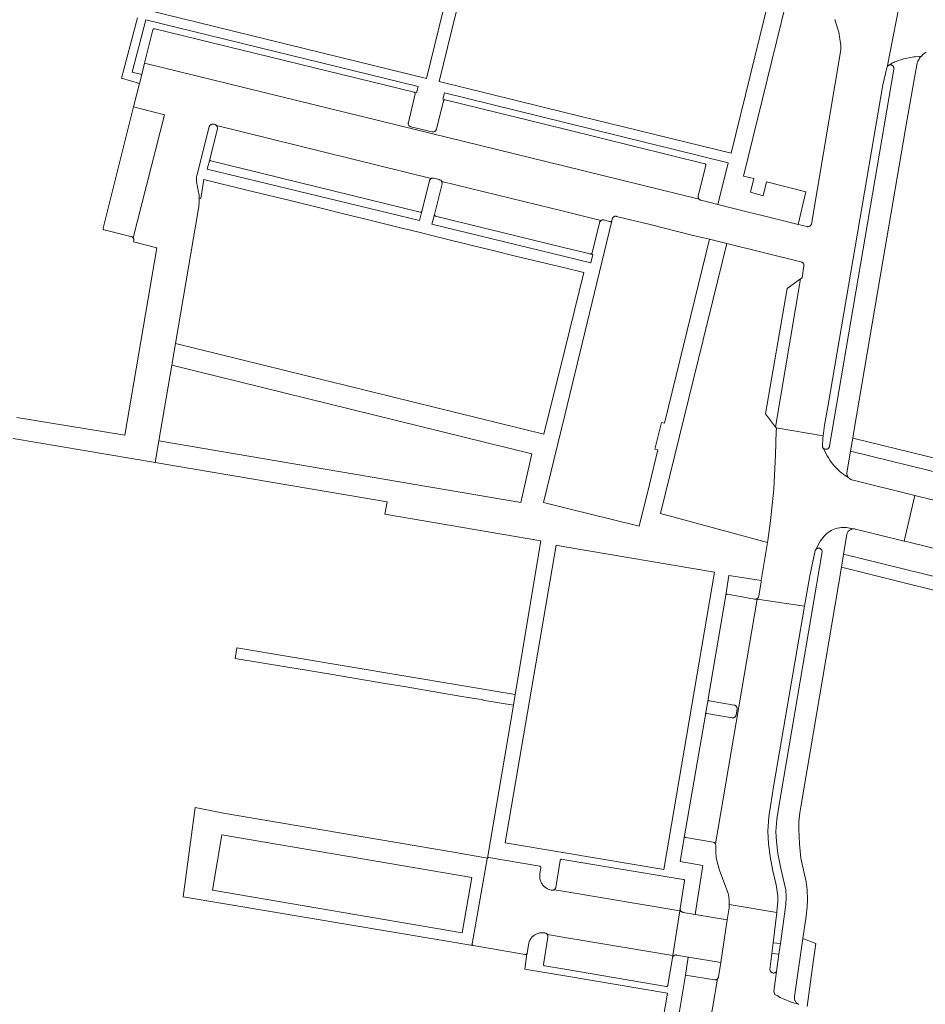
# Model space of a CAD drawing. Extents: x 146402 to 164798, y 455483 to 464134.
# Tile 139 of 256: x 156424 to 156550, y 458690 to 458826. Entities that reach past the tile are written whole.
import ezdxf

# ---------------------------------------------------------------- set-up
doc = ezdxf.new("R2010")
doc.units = 0
doc.header["$LTSCALE"] = 0.2
for name, color, linetype, lineweight in [('B-XX-VH-VERHARDING_BETONSTRAATSTEEN-GV', 252, 'CONTINUOUS', 18), ('B-XX-VH-VERHARDING_STRAATBAKSTEEN-GV', 252, 'CONTINUOUS', 18), ('B-XX-VH-VERHARDING_TEGEL-GV', 252, 'CONTINUOUS', 18)]:
    doc.layers.add(name, color=color, linetype=linetype, lineweight=lineweight)

msp = doc.modelspace()

# ---------------------------------------------------------------- linework, layer by layer
at = {"layer": 'B-XX-VH-VERHARDING_BETONSTRAATSTEEN-GV'}
for points in [[(156486.076, 458839.756), (156480.805, 458818.227), (156439.487, 458828.325)], [(156528.384, 458829.36), (156523.109, 458807.851), (156500, 458813.513), (156482.565, 458817.785), (156487.839, 458839.33)], [(156440.681, 458826.642), (156438.461, 458818.237), (156439.717, 458817.88), (156440.972, 458817.523), (156441.283, 458818.76), (156439.941, 458819.102), (156441.854, 458826.36), (156479.661, 458817.09), (156479.43, 458816.23), (156479.123, 458816.304), (156479.16, 458816.284), (156479.193, 458816.258), (156479.221, 458816.226), (156479.242, 458816.189), (156479.255, 458816.15), (156479.261, 458816.108), (156479.259, 458816.066), (156478.293, 458812.123), (156478.282, 458812.06), (156478.279, 458811.997), (156478.284, 458811.933), (156478.297, 458811.871), (156478.318, 458811.811), (156478.346, 458811.754), (156478.381, 458811.701), (156478.422, 458811.652), (156478.469, 458811.61), (156478.521, 458811.573), (156478.578, 458811.543), (156478.637, 458811.521), (156478.641, 458811.52), (156481.584, 458810.807), (156481.646, 458810.796), (156481.709, 458810.792), (156481.773, 458810.797), (156481.834, 458810.809), (156481.894, 458810.829), (156481.951, 458810.857), (156482.004, 458810.891), (156482.053, 458810.932), (156482.095, 458810.979), (156482.132, 458811.03), (156482.161, 458811.086), (156482.184, 458811.145), (156482.189, 458811.163), (156483.184, 458815.1), (156483.196, 458815.135), (156483.215, 458815.169), (156483.24, 458815.198), (156483.271, 458815.221), (156483.307, 458815.237), (156483.344, 458815.245), (156483.383, 458815.246), (156483.421, 458815.239), (156483.075, 458815.324), (156483.305, 458816.209), (156500, 458812.1), (156522.711, 458806.51), (156521.277, 458800.74), (156532.408, 458797.951), (156533.475, 458802.475), (156528.014, 458803.858), (156527.567, 458801.935), (156525.784, 458802.415), (156526.231, 458804.338), (156524.812, 458804.653), (156530.744, 458828.771)], [(156423.459, 458768.239), (156443.135, 458764.905), (156443.652, 458767.931), (156445.448, 458778.442), (156445.957, 458781.419), (156449.157, 458800.15), (156449.195, 458800.38), (156449.225, 458800.611), (156449.247, 458800.843), (156449.261, 458801.076), (156449.267, 458801.309), (156449.265, 458801.542), (156449.262, 458801.612), (156449.255, 458801.775), (156449.237, 458802.007), (156449.212, 458802.239), (156449.181, 458802.449), (156448.902, 458803.939), (156448.896, 458803.981), (156448.883, 458804.105), (156448.877, 458804.23), (156448.88, 458804.355), (156448.891, 458804.479), (156448.909, 458804.603), (156448.936, 458804.725), (156450.625, 458811.519), (156450.641, 458811.551), (156450.676, 458811.611), (156450.719, 458811.667), (156450.768, 458811.718), (156450.822, 458811.763), (156450.88, 458811.802), (156450.943, 458811.833), (156451.009, 458811.857), (156451.077, 458811.874), (156451.147, 458811.882), (156451.217, 458811.883), (156451.287, 458811.876), (156451.356, 458811.861), (156451.422, 458811.838), (156451.486, 458811.807), (156451.545, 458811.77), (156451.6, 458811.726), (156451.643, 458811.684), (156481.442, 458804.322), (156481.449, 458804.327), (156481.505, 458804.354), (156481.564, 458804.374), (156481.625, 458804.387), (156481.688, 458804.391), (156481.75, 458804.387), (156481.811, 458804.376), (156482.593, 458804.181), (156482.626, 458804.172), (156482.685, 458804.151), (156482.741, 458804.122), (156482.793, 458804.086), (156482.839, 458804.043), (156482.881, 458803.996), (156482.915, 458803.943), (156482.922, 458803.93), (156500, 458799.74), (156505.035, 458798.504), (156505.059, 458798.52), (156505.117, 458798.552), (156505.178, 458798.578), (156505.242, 458798.595), (156505.308, 458798.605), (156505.374, 458798.606), (156505.44, 458798.6), (156506.316, 458798.344), (156506.354, 458798.337), (156506.392, 458798.338), (156506.43, 458798.346), (156506.465, 458798.363), (156506.495, 458798.386), (156506.521, 458798.415), (156506.544, 458798.455), (156506.552, 458798.49), (156506.609, 458798.705), (156506.62, 458798.754), (156506.642, 458798.812), (156506.67, 458798.867), (156506.705, 458798.918), (156506.747, 458798.964), (156506.794, 458799.004), (156506.846, 458799.038), (156506.902, 458799.065), (156506.961, 458799.085), (156507.021, 458799.096), (156507.083, 458799.1), (156507.145, 458799.096), (156507.206, 458799.084), (156511.859, 458797.929), (156517.626, 458796.467), (156518.848, 458796.201), (156520.119, 458795.9), (156522.513, 458795.303), (156532.8, 458792.76), (156532.846, 458792.748), (156532.907, 458792.725), (156532.964, 458792.695), (156533.017, 458792.658), (156533.065, 458792.614), (156533.107, 458792.565), (156533.143, 458792.512), (156533.172, 458792.454), (156533.194, 458792.393), (156533.208, 458792.33), (156533.214, 458792.266), (156533.212, 458792.201), (156532.946, 458790.53), (156532.751, 458790.394), (156529.267, 458769.808), (156529.335, 458769.717), (156535.884, 458768.649), (156536.077, 458770.105), (156536.517, 458772.651), (156544.165, 458817.321), (156544.727, 458819.704), (156544.728, 458819.707), (156544.743, 458819.768), (156546.418, 458828.27)], [(156537.482, 458826.379), (156537.593, 458826.093), (156537.697, 458825.803), (156537.794, 458825.511), (156537.883, 458825.217), (156537.964, 458824.92), (156538.037, 458824.621), (156538.103, 458824.321), (156538.161, 458824.019), (156538.211, 458823.715), (156538.253, 458823.411), (156538.287, 458823.105), (156538.313, 458822.799), (156538.331, 458822.491), (156538.341, 458822.184), (156534.243, 458798.018), (156534.22, 458797.957), (156534.19, 458797.899), (156534.154, 458797.846), (156534.111, 458797.798), (156534.063, 458797.756), (156534.009, 458797.72), (156533.952, 458797.69), (156533.891, 458797.668), (156533.828, 458797.654), (156533.764, 458797.648), (156533.7, 458797.649), (156533.636, 458797.659), (156532.408, 458797.951), (156521.277, 458800.74), (156519.996, 458801.049), (156518.916, 458801.324), (156518.859, 458801.339), (156518.801, 458801.362), (156518.747, 458801.392), (156518.697, 458801.429), (156518.658, 458801.467), (156500, 458806.043), (156441.683, 458820.347), (156441.283, 458818.76), (156440.972, 458817.523), (156440.15, 458814.257), (156444.433, 458813.18), (156440.09, 458796.096), (156440.093, 458796.093), (156440.128, 458796.039), (156440.156, 458795.982), (156440.176, 458795.922), (156440.189, 458795.859), (156440.194, 458795.795), (156440.19, 458795.732), (156440.179, 458795.669), (156440.16, 458795.608), (156440.134, 458795.55), (156443.388, 458794.73), (156438.948, 458768.704), (156423.944, 458771.177)], [(156707.665, 458727.127), (156666.072, 458737.286), (156613.532, 458750.236), (156613.38, 458750.273), (156610.697, 458750.932), (156550.238, 458765.785), (156539.99, 458768.303), (156539.679, 458766.518), (156566.786, 458759.854), (156569.721, 458759.133), (156585.563, 458755.238), (156588.489, 458754.519), (156606.797, 458750.019), (156613.113, 458748.466), (156628.813, 458744.599), (156631.742, 458743.878), (156646.795, 458740.17), (156649.755, 458739.441), (156665.663, 458735.523), (156668.919, 458734.726), (156685.627, 458730.636)], [(156669.55, 458720.013), (156667.648, 458720.481), (156664.718, 458721.2), (156649.556, 458724.922), (156643.397, 458726.435), (156630.76, 458729.537), (156627.822, 458730.259), (156616.303, 458733.087), (156613.352, 458733.812), (156611.029, 458734.382), (156608.113, 458735.098), (156596.722, 458737.905), (156593.299, 458738.748), (156572.302, 458743.923), (156569.348, 458744.651), (156566.64, 458745.318), (156563.54, 458746.082), (156538.711, 458752.202), (156538.419, 458750.396), (156547.871, 458748.066), (156607.696, 458733.32), (156646.393, 458723.815), (156649.116, 458723.146), (156734.689, 458702.138)], [(156532.521, 458689.716), (156532.439, 458689.756), (156532.302, 458689.791), (156531.894, 458689.908), (156531.49, 458690.039), (156531.091, 458690.184), (156530.698, 458690.344), (156530.31, 458690.518), (156529.93, 458690.705), (156529.556, 458690.906), (156529.19, 458691.121), (156529.011, 458691.526), (156529.394, 458694.283), (156529.375, 458694.258), (156529.33, 458694.212), (156529.279, 458694.173), (156529.224, 458694.141), (156529.165, 458694.115), (156529.104, 458694.098), (156529.041, 458694.087), (156528.977, 458694.085), (156528.913, 458694.091), (156528.851, 458694.105), (156528.791, 458694.126), (156528.733, 458694.155), (156528.68, 458694.191), (156528.632, 458694.233), (156528.59, 458694.281), (156528.554, 458694.333), (156528.524, 458694.39), (156528.502, 458694.45), (156528.488, 458694.512), (156528.481, 458694.576), (156528.75, 458696.81), (156528.927, 458698.283), (156529.433, 458702.493), (156522.848, 458703.585), (156522.845, 458703.487), (156522.831, 458703.281), (156522.809, 458703.077), (156522.779, 458702.873), (156522.552, 458701.486), (156521.654, 458695.526), (156521.349, 458693.55), (156521.333, 458693.487), (156521.308, 458693.427), (156521.277, 458693.369), (156521.239, 458693.316), (156521.22, 458693.294), (156519.124, 458681.064)], [(156515.151, 458684.063), (156516.746, 458693.806), (156517.152, 458696.285), (156515.512, 458696.583), (156515.449, 458696.588), (156515.386, 458696.584), (156515.323, 458696.573), (156515.263, 458696.554), (156515.205, 458696.527), (156515.152, 458696.494), (156515.102, 458696.453), (156515.059, 458696.408), (156515.021, 458696.356), (156514.991, 458696.301), (156514.967, 458696.242), (156514.953, 458696.19), (156514.318, 458692.417), (156514.317, 458692.409), (156514.308, 458692.37), (156514.292, 458692.334), (156514.269, 458692.301), (156514.24, 458692.274), (156514.205, 458692.254), (156514.168, 458692.24), (156514.129, 458692.235), (156514.089, 458692.237), (156500, 458694.609), (156497.217, 458695.078), (156497.191, 458695.087), (156497.155, 458695.107), (156497.123, 458695.133), (156497.098, 458695.165), (156497.078, 458695.201), (156497.067, 458695.24), (156497.063, 458695.281), (156497.646, 458699.045), (156497.658, 458699.106), (156497.662, 458699.168), (156497.659, 458699.229), (156497.647, 458699.29), (156497.627, 458699.349), (156497.6, 458699.405), (156497.588, 458699.424), (156497.567, 458699.457), (156497.527, 458699.504), (156497.481, 458699.545), (156497.43, 458699.581), (156497.374, 458699.609), (156497.316, 458699.63), (156497.261, 458699.643), (156497.139, 458699.664), (156497.015, 458699.676), (156496.891, 458699.681), (156496.766, 458699.678), (156496.643, 458699.666), (156496.52, 458699.647), (156496.399, 458699.62), (156496.279, 458699.585), (156496.163, 458699.543), (156496.049, 458699.493), (156495.938, 458699.436), (156495.832, 458699.372), (156495.73, 458699.301), (156495.633, 458699.224), (156495.54, 458699.141), (156495.454, 458699.052), (156495.373, 458698.957), (156495.298, 458698.858), (156495.23, 458698.754), (156495.169, 458698.646), (156495.115, 458698.534), (156495.069, 458698.419), (156495.029, 458698.301), (156494.998, 458698.181), (156494.974, 458698.059), (156494.968, 458698.019), (156494.779, 458696.819), (156494.772, 458696.798), (156494.752, 458696.759), (156494.469, 458694.622), (156500, 458693.692), (156514.275, 458691.293), (156506.819, 458647.74)], [(156519.124, 458681.064), (156521.22, 458693.294), (156521.195, 458693.268), (156521.145, 458693.226), (156521.09, 458693.19), (156521.032, 458693.161), (156520.97, 458693.14), (156520.906, 458693.126), (156520.841, 458693.12), (156520.776, 458693.122), (156516.746, 458693.806), (156515.151, 458684.063)]]:
    msp.add_lwpolyline(points, dxfattribs=at)
for points in [[(156443.095, 458825.108), (156443.056, 458825.115), (156443.016, 458825.115), (156442.977, 458825.106), (156442.94, 458825.09), (156442.908, 458825.066), (156442.88, 458825.037), (156442.859, 458825.003), (156442.846, 458824.967), (156441.683, 458820.347), (156500, 458806.043), (156518.658, 458801.467), (156518.652, 458801.472), (156518.614, 458801.52), (156518.581, 458801.573), (156518.556, 458801.63), (156518.539, 458801.689), (156518.529, 458801.75), (156518.527, 458801.812), (156518.533, 458801.874), (156518.547, 458801.934), (156519.591, 458806.152), (156519.596, 458806.192), (156519.593, 458806.232), (156519.582, 458806.27), (156519.564, 458806.306), (156519.539, 458806.337), (156519.508, 458806.363), (156519.473, 458806.381), (156519.455, 458806.388), (156500, 458811.167), (156483.421, 458815.239), (156483.383, 458815.246), (156483.344, 458815.245), (156483.307, 458815.237), (156483.271, 458815.221), (156483.24, 458815.198), (156483.215, 458815.169), (156483.196, 458815.135), (156483.184, 458815.1), (156482.189, 458811.163), (156482.184, 458811.145), (156482.161, 458811.086), (156482.132, 458811.03), (156482.095, 458810.979), (156482.053, 458810.932), (156482.004, 458810.891), (156481.951, 458810.857), (156481.894, 458810.829), (156481.834, 458810.809), (156481.773, 458810.797), (156481.709, 458810.792), (156481.646, 458810.796), (156481.584, 458810.807), (156478.641, 458811.52), (156478.637, 458811.521), (156478.578, 458811.543), (156478.521, 458811.573), (156478.469, 458811.61), (156478.422, 458811.652), (156478.381, 458811.701), (156478.346, 458811.754), (156478.318, 458811.811), (156478.297, 458811.871), (156478.284, 458811.933), (156478.279, 458811.997), (156478.282, 458812.06), (156478.293, 458812.123), (156479.259, 458816.066), (156479.261, 458816.108), (156479.255, 458816.15), (156479.242, 458816.189), (156479.221, 458816.226), (156479.193, 458816.258), (156479.16, 458816.284), (156479.123, 458816.304), (156479.112, 458816.307)], [(156549.462, 458821.264), (156549.506, 458821.311), (156548.716, 458821.232), (156548.472, 458821.2), (156548.229, 458821.163), (156547.987, 458821.121), (156547.746, 458821.075), (156547.509, 458821.026), (156547.276, 458820.973), (156547.047, 458820.916), (156546.825, 458820.855), (156546.609, 458820.792), (156546.401, 458820.726), (156546.202, 458820.658), (156546.012, 458820.587), (156545.833, 458820.514), (156545.665, 458820.44), (156545.508, 458820.365), (156545.364, 458820.288), (156545.233, 458820.211), (156545.115, 458820.134), (156545.036, 458820.073), (156545.096, 458820.091), (156545.157, 458820.101), (156545.22, 458820.103), (156545.282, 458820.097), (156545.343, 458820.084), (156545.402, 458820.063), (156545.457, 458820.034), (156545.509, 458819.999), (156545.555, 458819.957), (156545.596, 458819.909), (156545.63, 458819.857), (156545.657, 458819.801), (156545.677, 458819.742), (156545.69, 458819.681), (156545.694, 458819.619), (156545.69, 458819.556), (156545.679, 458819.495), (156536.749, 458767.185), (156536.748, 458767.175), (156536.734, 458767.113), (156536.714, 458767.054), (156536.685, 458766.998), (156536.65, 458766.946), (156536.609, 458766.899), (156536.562, 458766.858), (156536.51, 458766.823), (156536.454, 458766.795), (156536.394, 458766.774), (156536.333, 458766.761), (156536.271, 458766.756), (156536.208, 458766.758), (156536.146, 458766.769), (156536.087, 458766.788), (156536.03, 458766.814), (156535.976, 458766.847), (156535.928, 458766.886), (156536.269, 458766.186), (156536.431, 458765.871), (156536.608, 458765.564), (156536.798, 458765.265), (156537.001, 458764.975), (156537.217, 458764.694), (156537.446, 458764.424), (156537.687, 458764.164), (156537.939, 458763.916), (156538.202, 458763.678), (156538.475, 458763.453), (156538.759, 458763.241), (156539.052, 458763.042), (156539.353, 458762.856), (156539.388, 458762.836), (156539.337, 458762.905), (156539.29, 458762.981), (156539.251, 458763.06), (156539.218, 458763.143), (156539.194, 458763.229), (156539.177, 458763.316), (156539.168, 458763.404), (156539.167, 458763.493), (156539.679, 458766.518), (156539.99, 458768.303), (156540.152, 458769.231), (156544.159, 458792.873), (156547.548, 458812.588), (156548.925, 458820.387), (156548.971, 458820.498), (156549.036, 458820.636), (156549.108, 458820.77), (156549.186, 458820.9), (156549.272, 458821.027), (156549.364, 458821.148)], [(156444.433, 458813.18), (156440.15, 458814.257), (156435.915, 458797.435), (156435.908, 458797.396), (156435.909, 458797.357), (156435.918, 458797.319), (156435.934, 458797.283), (156435.957, 458797.251), (156435.987, 458797.225), (156436.021, 458797.205), (156436.058, 458797.192), (156436.065, 458797.191), (156439.79, 458796.287), (156439.837, 458796.275), (156439.897, 458796.252), (156439.953, 458796.222), (156440.005, 458796.185), (156440.052, 458796.141), (156440.09, 458796.096)], [(156481.442, 458804.322), (156451.643, 458811.684), (156451.65, 458811.677), (156451.693, 458811.621), (156451.73, 458811.562), (156451.76, 458811.498), (156451.783, 458811.432), (156451.798, 458811.363), (156451.805, 458811.293), (156451.804, 458811.223), (156450.75, 458807.02), (156450.742, 458806.983), (156450.741, 458806.945), (156450.748, 458806.907), (156450.763, 458806.872), (156450.785, 458806.841), (156450.813, 458806.815), (156450.846, 458806.796), (156450.882, 458806.784), (156450.892, 458806.782), (156479.929, 458799.661), (156479.966, 458799.652), (156480.003, 458799.65), (156480.04, 458799.657), (156480.075, 458799.671), (156480.106, 458799.692), (156480.132, 458799.719), (156480.152, 458799.751), (156480.165, 458799.788), (156481.216, 458804.01), (156481.224, 458804.04), (156481.245, 458804.098), (156481.273, 458804.154), (156481.308, 458804.205), (156481.35, 458804.252), (156481.397, 458804.293)], [(156500, 458799.74), (156482.922, 458803.93), (156482.943, 458803.886), (156482.964, 458803.827), (156482.976, 458803.765), (156482.981, 458803.702), (156482.978, 458803.639), (156482.967, 458803.577), (156481.912, 458799.361), (156481.912, 458799.319), (156481.919, 458799.277), (156481.934, 458799.238), (156481.957, 458799.202), (156481.986, 458799.171), (156482.019, 458799.146), (156482.051, 458799.13), (156500, 458794.729), (156503.532, 458793.863), (156503.588, 458793.849), (156503.652, 458793.861), (156503.69, 458793.875), (156503.724, 458793.897), (156503.753, 458793.925), (156503.776, 458793.959), (156503.792, 458793.996), (156503.793, 458793.999), (156504.825, 458798.203), (156504.826, 458798.208), (156504.848, 458798.271), (156504.878, 458798.33), (156504.914, 458798.386), (156504.957, 458798.436), (156505.005, 458798.481), (156505.035, 458798.504)], [(156529.267, 458769.808), (156532.751, 458790.394), (156530.863, 458789.075), (156527.88, 458771.678)], [(156535.884, 458768.649), (156529.335, 458769.717), (156529.395, 458769.637), (156529.344, 458769.253), (156529.25, 458765.998), (156529.019, 458761.225), (156528.583, 458756.848), (156528.208, 458754.086), (156528.16, 458753.804), (156527.29, 458748.572), (156527.253, 458748.35), (156526.931, 458746.375), (156526.93, 458746.369), (156526.918, 458746.309), (156526.898, 458746.25), (156526.871, 458746.195), (156526.837, 458746.143), (156526.797, 458746.097), (156526.751, 458746.056), (156526.721, 458746.034), (156526.709, 458745.962), (156533.288, 458744.973), (156534.009, 458749.19), (156534.768, 458752.707), (156534.782, 458752.744), (156534.811, 458752.8), (156534.846, 458752.851), (156535.468, 458754), (156536.012, 458754.723), (156536.184, 458754.897), (156536.367, 458755.06), (156536.56, 458755.21), (156536.763, 458755.347), (156536.974, 458755.471), (156537.193, 458755.581), (156537.418, 458755.676), (156537.65, 458755.756), (156537.886, 458755.822), (156538.126, 458755.871), (156538.368, 458755.905), (156538.612, 458755.923), (156538.857, 458755.925), (156539.101, 458755.911), (156539.344, 458755.881), (156539.585, 458755.835), (156539.822, 458755.773), (156540.017, 458755.709), (156540.036, 458755.71), (156540.124, 458755.712), (156540.211, 458755.705), (156540.297, 458755.69), (156540.381, 458755.667), (156547.136, 458754.031), (156548.611, 458760.366), (156539.841, 458762.523), (156539.82, 458762.53), (156539.738, 458762.564), (156539.659, 458762.605), (156539.584, 458762.653), (156539.514, 458762.707), (156539.449, 458762.768), (156539.39, 458762.834), (156539.388, 458762.836), (156539.353, 458762.856), (156539.052, 458763.042), (156538.759, 458763.241), (156538.475, 458763.453), (156538.202, 458763.678), (156537.939, 458763.916), (156537.687, 458764.164), (156537.446, 458764.424), (156537.217, 458764.694), (156537.001, 458764.975), (156536.798, 458765.265), (156536.608, 458765.564), (156536.431, 458765.871), (156536.269, 458766.186), (156535.928, 458766.886), (156535.884, 458766.932), (156535.847, 458766.982), (156535.817, 458767.037), (156535.794, 458767.095), (156535.778, 458767.156), (156535.771, 458767.218), (156535.771, 458767.281), (156535.836, 458768.295)], [(156539.101, 458755.911), (156538.857, 458755.925), (156538.612, 458755.923), (156538.368, 458755.905), (156538.126, 458755.871), (156537.886, 458755.822), (156537.65, 458755.756), (156537.418, 458755.676), (156537.193, 458755.581), (156536.974, 458755.471), (156536.763, 458755.347), (156536.56, 458755.21), (156536.367, 458755.06), (156536.184, 458754.897), (156536.012, 458754.723), (156535.468, 458754), (156534.846, 458752.851), (156534.889, 458752.899), (156534.936, 458752.941), (156534.988, 458752.976), (156535.045, 458753.004), (156535.104, 458753.025), (156535.166, 458753.038), (156535.229, 458753.043), (156535.292, 458753.041), (156535.354, 458753.03), (156535.414, 458753.011), (156535.472, 458752.986), (156535.526, 458752.953), (156535.575, 458752.913), (156535.619, 458752.867), (156535.656, 458752.817), (156535.687, 458752.762), (156535.711, 458752.704), (156535.727, 458752.643), (156535.736, 458752.58), (156535.736, 458752.517), (156529.618, 458716.66), (156529.449, 458715.367), (156529.323, 458713.723), (156529.402, 458712.317), (156529.6, 458710.654), (156530.005, 458708.609), (156530.462, 458706.59), (156530.673, 458705.63), (156530.757, 458704.619), (156530.681, 458703.593), (156529.944, 458698.163), (156529.743, 458696.687), (156529.422, 458694.32), (156529.414, 458694.308), (156529.394, 458694.283), (156529.011, 458691.526), (156529.19, 458691.121), (156529.556, 458690.906), (156529.93, 458690.705), (156530.31, 458690.518), (156530.698, 458690.344), (156531.091, 458690.184), (156531.49, 458690.039), (156531.894, 458689.908), (156532.302, 458689.791), (156532.439, 458689.756), (156532.361, 458689.803), (156532.287, 458689.856), (156532.219, 458689.916), (156532.155, 458689.982), (156532.098, 458690.053), (156532.048, 458690.129), (156532.004, 458690.209), (156531.967, 458690.292), (156531.938, 458690.378), (156531.917, 458690.467), (156531.903, 458690.557), (156531.897, 458690.648), (156531.9, 458690.738), (156531.91, 458690.829), (156533.062, 458698.886), (156533.495, 458701.968), (156533.641, 458703.287), (156533.7, 458704.235), (156533.658, 458705.616), (156533.525, 458706.75), (156532.767, 458710.033), (156532.57, 458712.036), (156532.492, 458714.058), (156532.491, 458715.088), (156532.63, 458716.335), (156532.769, 458717.143), (156538.417, 458750.389), (156538.419, 458750.396), (156538.711, 458752.202), (156539.158, 458754.956), (156539.163, 458754.977), (156539.186, 458755.06), (156539.218, 458755.142), (156539.257, 458755.22), (156539.302, 458755.295), (156539.355, 458755.365), (156539.413, 458755.429), (156539.478, 458755.488), (156539.547, 458755.542), (156539.621, 458755.588), (156539.699, 458755.628), (156539.78, 458755.66), (156539.864, 458755.685), (156539.949, 458755.701), (156540.017, 458755.709), (156539.822, 458755.773), (156539.585, 458755.835), (156539.344, 458755.881)], [(156522.581, 458746.638), (156522.545, 458746.647), (156522.509, 458746.647), (156522.473, 458746.64), (156522.44, 458746.625), (156522.411, 458746.603), (156522.387, 458746.576), (156522.37, 458746.544), (156522.363, 458746.524), (156519.905, 458732.121), (156519.895, 458732.063), (156519.909, 458732.003), (156519.927, 458731.967), (156519.95, 458731.935), (156519.98, 458731.908), (156520.014, 458731.888), (156520.052, 458731.875), (156520.065, 458731.872), (156523.512, 458731.255), (156523.539, 458731.251), (156523.6, 458731.235), (156523.658, 458731.211), (156523.713, 458731.181), (156523.763, 458731.143), (156523.809, 458731.1), (156523.848, 458731.051), (156523.881, 458730.997), (156523.907, 458730.94), (156523.925, 458730.88), (156523.936, 458730.818), (156523.938, 458730.756), (156523.933, 458730.693), (156523.794, 458729.895), (156523.791, 458729.879), (156523.775, 458729.818), (156523.752, 458729.759), (156523.721, 458729.704), (156523.683, 458729.654), (156523.64, 458729.608), (156523.591, 458729.569), (156523.537, 458729.536), (156523.48, 458729.51), (156523.42, 458729.491), (156523.358, 458729.481), (156523.295, 458729.478), (156523.232, 458729.483), (156519.749, 458730.087), (156519.713, 458730.095), (156519.676, 458730.095), (156519.64, 458730.087), (156519.606, 458730.071), (156519.577, 458730.049), (156519.553, 458730.021), (156519.537, 458729.991), (156519.524, 458729.915), (156516.643, 458713.105), (156516.64, 458713.065), (156516.644, 458713.026), (156516.657, 458712.988), (156516.677, 458712.954), (156516.703, 458712.924), (156516.735, 458712.9), (156516.771, 458712.883), (156516.806, 458712.874), (156520.603, 458712.235), (156520.621, 458712.231), (156520.681, 458712.21), (156520.738, 458712.182), (156520.791, 458712.148), (156520.839, 458712.107), (156520.882, 458712.06), (156520.917, 458712.008), (156526.709, 458745.962), (156526.721, 458746.034), (156526.7, 458746.021), (156526.645, 458745.993), (156526.586, 458745.973), (156526.526, 458745.96), (156526.464, 458745.955), (156526.403, 458745.958), (156526.342, 458745.969)], [(156533.288, 458744.973), (156526.709, 458745.962), (156520.917, 458712.008), (156520.948, 458711.952), (156520.97, 458711.893), (156520.985, 458711.831), (156520.991, 458711.768), (156520.99, 458711.705), (156520.981, 458711.642), (156520.963, 458710.873), (156521.029, 458710.105), (156521.196, 458709.344), (156521.498, 458708.366), (156522.634, 458705.243), (156522.669, 458705.118), (156522.719, 458704.918), (156522.761, 458704.716), (156522.795, 458704.513), (156522.821, 458704.309), (156522.839, 458704.104), (156522.849, 458703.898), (156522.851, 458703.692), (156522.848, 458703.585), (156529.433, 458702.493), (156529.445, 458702.591), (156529.58, 458704.032), (156529.595, 458704.79), (156529.366, 458706.315), (156528.906, 458708.258), (156528.521, 458710.233), (156528.271, 458712.01), (156528.184, 458713.782), (156528.355, 458715.796), (156528.573, 458717.233), (156529.052, 458720.202)], [(156489.471, 458710.116), (156489.431, 458710.121), (156489.391, 458710.117), (156489.353, 458710.106), (156489.317, 458710.088), (156489.286, 458710.062), (156489.26, 458710.031), (156489.242, 458709.996), (156489.23, 458709.958), (156489.227, 458709.937), (156487.136, 458698.143), (156487.129, 458698.104), (156487.13, 458698.065), (156487.139, 458698.027), (156487.156, 458697.991), (156487.179, 458697.959), (156487.208, 458697.933), (156487.242, 458697.914), (156487.28, 458697.901), (156487.304, 458697.897), (156494.532, 458696.653), (156494.575, 458696.652), (156494.617, 458696.66), (156494.657, 458696.675), (156494.694, 458696.697), (156494.726, 458696.725), (156494.752, 458696.759), (156494.772, 458696.798), (156494.779, 458696.819), (156494.968, 458698.019), (156494.974, 458698.059), (156494.998, 458698.181), (156495.029, 458698.301), (156495.069, 458698.419), (156495.115, 458698.534), (156495.169, 458698.646), (156495.23, 458698.754), (156495.298, 458698.858), (156495.373, 458698.957), (156495.454, 458699.052), (156495.54, 458699.141), (156495.633, 458699.224), (156495.73, 458699.301), (156495.832, 458699.372), (156495.938, 458699.436), (156496.049, 458699.493), (156496.163, 458699.543), (156496.279, 458699.585), (156496.399, 458699.62), (156496.52, 458699.647), (156496.643, 458699.666), (156496.766, 458699.678), (156496.891, 458699.681), (156497.015, 458699.676), (156497.139, 458699.664), (156497.261, 458699.643), (156497.316, 458699.63), (156497.374, 458699.609), (156497.43, 458699.581), (156497.481, 458699.545), (156497.527, 458699.504), (156497.567, 458699.457), (156497.588, 458699.424), (156500, 458699.02), (156515.002, 458696.509), (156515.973, 458702.734), (156500, 458705.393), (156498.522, 458705.639), (156498.51, 458705.632), (156498.451, 458705.606), (156498.388, 458705.587), (156498.324, 458705.576), (156498.259, 458705.573), (156498.194, 458705.578), (156498.185, 458705.58), (156498.061, 458705.604), (156497.94, 458705.636), (156497.82, 458705.676), (156497.703, 458705.724), (156497.59, 458705.779), (156497.48, 458705.841), (156497.375, 458705.909), (156497.274, 458705.985), (156497.178, 458706.066), (156497.087, 458706.154), (156497.002, 458706.247), (156496.923, 458706.345), (156496.851, 458706.448), (156496.785, 458706.555), (156496.726, 458706.667), (156496.675, 458706.782), (156496.631, 458706.9), (156496.594, 458707.02), (156496.565, 458707.143), (156496.544, 458707.267), (156496.531, 458707.392), (156496.526, 458707.518), (156496.528, 458707.644), (156496.539, 458707.769), (156496.558, 458707.894), (156496.693, 458708.662), (156496.7, 458708.7), (156496.699, 458708.738), (156496.691, 458708.775), (156496.675, 458708.81), (156496.652, 458708.841), (156496.623, 458708.866), (156496.589, 458708.885), (156496.553, 458708.896), (156496.532, 458708.899)], [(156500, 458709.811), (156499.534, 458709.888), (156499.496, 458709.877), (156499.462, 458709.859), (156499.431, 458709.835), (156499.407, 458709.804), (156499.389, 458709.769), (156499.378, 458709.732), (156499.377, 458709.722), (156498.782, 458705.974), (156498.765, 458705.918), (156498.738, 458705.859), (156498.704, 458705.803), (156498.664, 458705.752), (156498.618, 458705.706), (156498.567, 458705.666), (156498.522, 458705.639), (156500, 458705.393), (156515.973, 458702.734), (156516.021, 458703.041), (156516.624, 458706.861), (156516.627, 458706.899), (156516.622, 458706.937), (156516.609, 458706.973), (156516.589, 458707.006), (156516.562, 458707.034), (156516.53, 458707.056), (156516.495, 458707.071), (156516.458, 458707.078), (156516.455, 458707.078)], [(156500, 458699.02), (156497.588, 458699.424), (156497.6, 458699.405), (156497.627, 458699.349), (156497.647, 458699.29), (156497.659, 458699.229), (156497.662, 458699.168), (156497.658, 458699.106), (156497.646, 458699.045), (156497.063, 458695.281), (156497.067, 458695.24), (156497.078, 458695.201), (156497.098, 458695.165), (156497.123, 458695.133), (156497.155, 458695.107), (156497.191, 458695.087), (156497.217, 458695.078), (156500, 458694.609), (156514.089, 458692.237), (156514.129, 458692.235), (156514.168, 458692.24), (156514.205, 458692.254), (156514.24, 458692.274), (156514.269, 458692.301), (156514.292, 458692.334), (156514.308, 458692.37), (156514.317, 458692.409), (156514.318, 458692.417), (156514.953, 458696.19), (156515.002, 458696.509)]]:
    msp.add_lwpolyline(points, close=True, dxfattribs=at)
at = {"layer": 'B-XX-VH-VERHARDING_STRAATBAKSTEEN-GV'}
for points in [[(156546.418, 458828.27), (156544.743, 458819.768), (156544.766, 458819.826), (156544.797, 458819.88), (156544.834, 458819.93), (156544.877, 458819.975), (156544.926, 458820.014), (156544.979, 458820.047), (156545.036, 458820.073), (156545.115, 458820.134), (156545.233, 458820.211), (156545.364, 458820.288), (156545.508, 458820.365), (156545.665, 458820.44), (156545.833, 458820.514), (156546.012, 458820.587), (156546.202, 458820.658), (156546.401, 458820.726), (156546.609, 458820.792), (156546.825, 458820.855), (156547.047, 458820.916), (156547.276, 458820.973), (156547.509, 458821.026), (156547.746, 458821.075), (156547.987, 458821.121), (156548.229, 458821.163), (156548.472, 458821.2), (156548.716, 458821.232), (156549.506, 458821.311), (156549.567, 458821.375), (156549.677, 458821.481), (156549.792, 458821.58), (156549.913, 458821.674), (156550.038, 458821.76), (156550.167, 458821.841)], [(156565.379, 458756.236), (156548.611, 458760.366), (156547.136, 458754.031), (156547.206, 458754.014), (156557.887, 458751.394)]]:
    msp.add_lwpolyline(points, dxfattribs=at)
at = {"layer": 'B-XX-VH-VERHARDING_TEGEL-GV'}
for points in [[(156451.287, 458811.876), (156451.217, 458811.883), (156451.147, 458811.882), (156451.077, 458811.874), (156451.009, 458811.857), (156450.943, 458811.833), (156450.88, 458811.802), (156450.822, 458811.763), (156450.768, 458811.718), (156450.719, 458811.667), (156450.676, 458811.611), (156450.641, 458811.551), (156450.625, 458811.519), (156448.936, 458804.725), (156448.909, 458804.603), (156448.891, 458804.479), (156448.88, 458804.355), (156448.877, 458804.23), (156448.883, 458804.105), (156448.896, 458803.981), (156448.902, 458803.939), (156449.181, 458802.449), (156449.212, 458802.239), (156449.237, 458802.007), (156449.255, 458801.775), (156449.262, 458801.612), (156449.509, 458801.556), (156449.91, 458804.18), (156455.877, 458802.737), (156458.79, 458802.021), (156461.703, 458801.306), (156466.364, 458800.169), (156469.277, 458799.453), (156472.19, 458798.738), (156476.853, 458797.587), (156479.766, 458796.871), (156482.679, 458796.156), (156487.33, 458795.007), (156490.243, 458794.291), (156493.156, 458793.576), (156500, 458791.949), (156502.652, 458791.301), (156500, 458780.546), (156497.121, 458768.871), (156445.957, 458781.419), (156445.448, 458778.442), (156495.458, 458766.117), (156493.887, 458759.37), (156443.652, 458767.931), (156443.135, 458764.905), (156475.345, 458759.45), (156475.036, 458757.738), (156496.676, 458754.063), (156493.124, 458732.727), (156492.878, 458731.247), (156489.26, 458710.031), (156489.286, 458710.062), (156489.317, 458710.088), (156489.353, 458710.106), (156489.391, 458710.117), (156489.431, 458710.121), (156489.471, 458710.116), (156496.532, 458708.899), (156496.553, 458708.896), (156496.589, 458708.885), (156496.623, 458708.866), (156496.652, 458708.841), (156496.675, 458708.81), (156496.691, 458708.775), (156496.699, 458708.738), (156496.7, 458708.7), (156496.693, 458708.662), (156496.558, 458707.894), (156496.539, 458707.769), (156496.528, 458707.644), (156496.526, 458707.518), (156496.531, 458707.392), (156496.544, 458707.267), (156496.565, 458707.143), (156496.594, 458707.02), (156496.631, 458706.9), (156496.675, 458706.782), (156496.726, 458706.667), (156496.785, 458706.555), (156496.851, 458706.448), (156496.923, 458706.345), (156497.002, 458706.247), (156497.087, 458706.154), (156497.178, 458706.066), (156497.274, 458705.985), (156497.375, 458705.909), (156497.48, 458705.841), (156497.59, 458705.779), (156497.703, 458705.724), (156497.82, 458705.676), (156497.94, 458705.636), (156498.061, 458705.604), (156498.185, 458705.58), (156498.194, 458705.578), (156498.259, 458705.573), (156498.324, 458705.576), (156498.388, 458705.587), (156498.451, 458705.606), (156498.51, 458705.632), (156498.522, 458705.639), (156498.567, 458705.666), (156498.618, 458705.706), (156498.664, 458705.752), (156498.704, 458705.803), (156498.738, 458705.859), (156498.765, 458705.918), (156498.782, 458705.974), (156499.377, 458709.722), (156499.378, 458709.732), (156499.389, 458709.769), (156499.407, 458709.804), (156499.431, 458709.835), (156499.462, 458709.859), (156499.496, 458709.877), (156499.534, 458709.888), (156500, 458709.811), (156516.455, 458707.078), (156516.458, 458707.078), (156516.495, 458707.071), (156516.53, 458707.056), (156516.562, 458707.034), (156516.589, 458707.006), (156516.609, 458706.973), (156516.622, 458706.937), (156516.627, 458706.899), (156516.624, 458706.861), (156516.021, 458703.041), (156516.019, 458702.979), (156516.024, 458702.916), (156516.038, 458702.855), (156516.059, 458702.796), (156516.088, 458702.741), (156516.123, 458702.689), (156516.165, 458702.642), (156516.212, 458702.602), (156516.265, 458702.567), (156516.321, 458702.54), (156516.38, 458702.519), (156516.441, 458702.507), (156516.447, 458702.506), (156518.124, 458702.226), (156519.184, 458709.014), (156516.031, 458709.557), (156516.643, 458713.105), (156519.524, 458729.915), (156519.537, 458729.991), (156519.895, 458732.063), (156519.905, 458732.121), (156522.363, 458746.524), (156522.786, 458749.233), (156527.29, 458748.572), (156528.16, 458753.804), (156513.284, 458757.86), (156522.513, 458795.303), (156520.119, 458795.9), (156515.484, 458777.014), (156513.851, 458770.394), (156513.424, 458770.5), (156512.511, 458766.771), (156512.938, 458766.666), (156511.762, 458761.891), (156510.342, 458756.094), (156500, 458758.637), (156497.062, 458759.359), (156500, 458771.473), (156506.544, 458798.455), (156506.521, 458798.415), (156506.495, 458798.386), (156506.465, 458798.363), (156506.43, 458798.346), (156506.392, 458798.338), (156506.354, 458798.337), (156506.316, 458798.344), (156505.44, 458798.6), (156505.374, 458798.606), (156505.308, 458798.605), (156505.242, 458798.595), (156505.178, 458798.578), (156505.117, 458798.552), (156505.059, 458798.52), (156505.035, 458798.504), (156505.005, 458798.481), (156504.957, 458798.436), (156504.914, 458798.386), (156504.878, 458798.33), (156504.848, 458798.271), (156504.826, 458798.208), (156504.825, 458798.203), (156503.793, 458793.999), (156503.792, 458793.996), (156503.776, 458793.959), (156503.753, 458793.925), (156503.724, 458793.897), (156503.69, 458793.875), (156503.652, 458793.861), (156503.588, 458793.849), (156503.889, 458793.775), (156503.618, 458792.654), (156500, 458793.531), (156481.571, 458797.997), (156481.912, 458799.361), (156482.967, 458803.577), (156482.978, 458803.639), (156482.981, 458803.702), (156482.976, 458803.765), (156482.964, 458803.827), (156482.943, 458803.886), (156482.922, 458803.93), (156482.915, 458803.943), (156482.881, 458803.996), (156482.839, 458804.043), (156482.793, 458804.086), (156482.741, 458804.122), (156482.685, 458804.151), (156482.626, 458804.172), (156482.593, 458804.181), (156481.811, 458804.376), (156481.75, 458804.387), (156481.688, 458804.391), (156481.625, 458804.387), (156481.564, 458804.374), (156481.505, 458804.354), (156481.449, 458804.327), (156481.442, 458804.322), (156481.397, 458804.293), (156481.35, 458804.252), (156481.308, 458804.205), (156481.273, 458804.154), (156481.245, 458804.098), (156481.224, 458804.04), (156481.216, 458804.01), (156480.165, 458799.788), (156479.845, 458798.5), (156450.353, 458805.629), (156450.742, 458806.983), (156450.75, 458807.02), (156451.804, 458811.223), (156451.805, 458811.293), (156451.798, 458811.363), (156451.783, 458811.432), (156451.76, 458811.498), (156451.73, 458811.562), (156451.693, 458811.621), (156451.65, 458811.677), (156451.643, 458811.684), (156451.6, 458811.726), (156451.545, 458811.77), (156451.486, 458811.807), (156451.422, 458811.838), (156451.356, 458811.861)], [(156491.75, 458712.145), (156498.823, 458753.441), (156500, 458753.24), (156520.783, 458749.691), (156513.754, 458708.455), (156500, 458710.762)], [(156493.124, 458732.727), (156454.502, 458739.189), (156454.258, 458737.745), (156461.563, 458736.531), (156464.436, 458736.048), (156467.472, 458735.538), (156472.065, 458734.771), (156475.088, 458734.265), (156477.981, 458733.781), (156482.736, 458732.953), (156482.738, 458732.969), (156485.739, 458732.479), (156488.659, 458732.002), (156488.652, 458731.958), (156492.878, 458731.247)], [(156452.648, 458716.289), (156448.685, 458717.047), (156447.015, 458704.668), (156487.242, 458697.914), (156487.208, 458697.933), (156487.179, 458697.959), (156487.156, 458697.991), (156487.139, 458698.027), (156487.13, 458698.065), (156487.129, 458698.104), (156487.136, 458698.143), (156489.227, 458709.937), (156489.23, 458709.958), (156489.242, 458709.996), (156489.26, 458710.031), (156484.848, 458710.793)], [(156451.124, 458705.566), (156452.385, 458713.251), (156487.118, 458707.352), (156485.754, 458699.673)], [(156516.019, 458702.979), (156516.021, 458703.041), (156515.973, 458702.734), (156515.002, 458696.509), (156514.953, 458696.19), (156514.967, 458696.242), (156514.991, 458696.301), (156515.021, 458696.356), (156515.059, 458696.408), (156515.102, 458696.453), (156515.152, 458696.494), (156515.205, 458696.527), (156515.263, 458696.554), (156515.323, 458696.573), (156515.386, 458696.584), (156515.449, 458696.588), (156515.512, 458696.583), (156517.152, 458696.285), (156517.194, 458696.277), (156521.654, 458695.526), (156522.552, 458701.486), (156518.124, 458702.226), (156516.447, 458702.506), (156516.441, 458702.507), (156516.38, 458702.519), (156516.321, 458702.54), (156516.265, 458702.567), (156516.212, 458702.602), (156516.165, 458702.642), (156516.123, 458702.689), (156516.088, 458702.741), (156516.059, 458702.796), (156516.038, 458702.855), (156516.024, 458702.916)], [(156529.944, 458698.163), (156528.927, 458698.283), (156528.75, 458696.81), (156529.743, 458696.687)]]:
    msp.add_lwpolyline(points, close=True, dxfattribs=at)
msp.add_lwpolyline([(156533.649, 458689.426), (156534.124, 458692.869), (156534.497, 458695.571), (156534.855, 458698.169), (156533.146, 458698.852), (156533.062, 458698.886), (156531.91, 458690.829), (156531.9, 458690.738), (156531.897, 458690.648), (156531.903, 458690.557), (156531.917, 458690.467), (156531.938, 458690.378), (156531.967, 458690.292), (156532.004, 458690.209), (156532.048, 458690.129), (156532.098, 458690.053), (156532.155, 458689.982), (156532.219, 458689.916), (156532.287, 458689.856), (156532.361, 458689.803), (156532.439, 458689.756), (156532.521, 458689.716)], dxfattribs=at)

doc.saveas('drawing.dxf')
